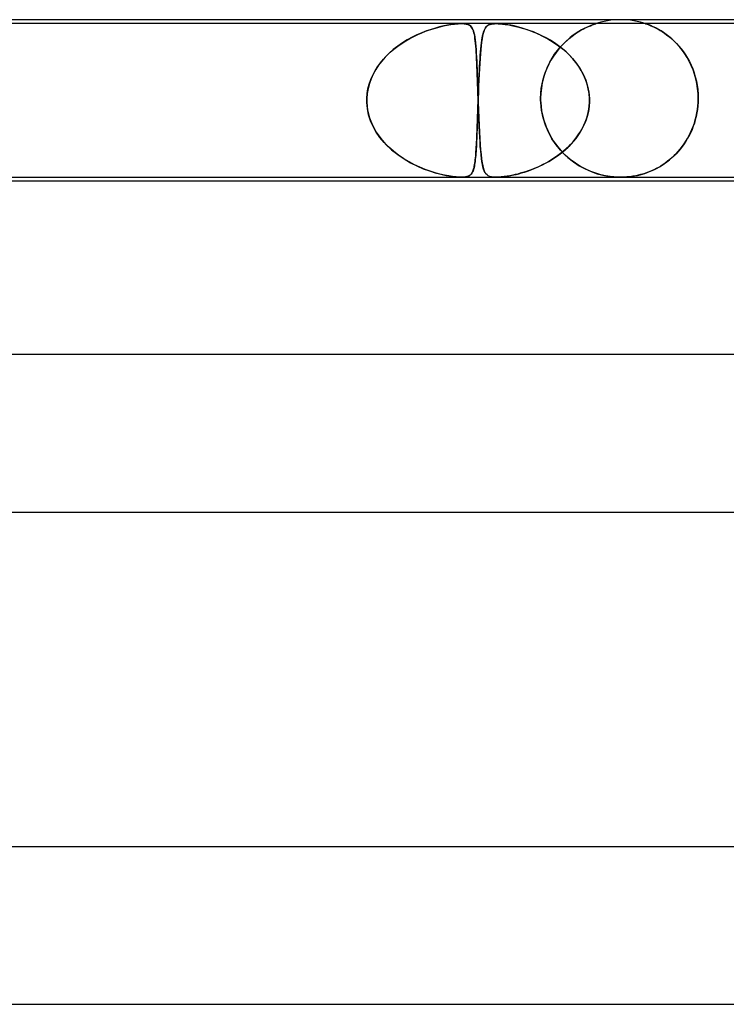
# Model space of a CAD drawing. Header units: millimetres. Extents: x -385 to 385, y -2 to 250.
# Tile 55 of 84: x 48 to 66, y 225 to 250. Entities that reach past the tile are written whole.
import ezdxf

# ---------------------------------------------------------------- set-up
doc = ezdxf.new("R2010")
doc.units = ezdxf.units.MM
doc.layers.add('HIDDEN', color=7, linetype='Continuous')
doc.layers.add('THICK', color=7, linetype='Continuous')

msp = doc.modelspace()

# ---------------------------------------------------------------- linework, layer by layer
at = {"layer": 'HIDDEN'}
for p, q in [((63, 250), (62.873, 249.996)), ((63.127, 249.996), (63, 250)), ((58.955, 249.9), (44.989, 249.9)), ((58.184, 249.754), (58.069, 249.714)), ((58.143, 249.74), (58.237, 249.771)), ((58.295, 249.788), (58.184, 249.754)), ((58.237, 249.771), (58.327, 249.797)), ((58.403, 249.817), (58.295, 249.788)), ((58.327, 249.797), (58.413, 249.82)), ((58.507, 249.842), (58.403, 249.817)), ((58.413, 249.82), (58.498, 249.84)), ((58.498, 249.84), (58.591, 249.859)), ((58.606, 249.862), (58.507, 249.842)), ((58.591, 249.859), (58.687, 249.876)), ((58.699, 249.878), (58.606, 249.862)), ((58.687, 249.876), (58.783, 249.889)), ((58.791, 249.89), (58.699, 249.878)), ((58.783, 249.889), (58.874, 249.897)), ((58.877, 249.897), (58.791, 249.89)), ((58.874, 249.897), (58.955, 249.9)), ((58.955, 249.9), (58.877, 249.897)), ((58.955, 249.9), (59.022, 249.897)), ((59.024, 249.897), (58.955, 249.9)), ((59.839, 249.9), (58.955, 249.9)), ((59.022, 249.897), (59.077, 249.89)), ((59.081, 249.889), (59.024, 249.897)), ((59.077, 249.89), (59.12, 249.878)), ((59.125, 249.876), (59.081, 249.889)), ((59.12, 249.878), (59.155, 249.862)), ((59.16, 249.859), (59.125, 249.876)), ((59.155, 249.862), (59.183, 249.842)), ((59.185, 249.84), (59.16, 249.859)), ((59.183, 249.842), (59.207, 249.817)), ((59.205, 249.82), (59.185, 249.84)), ((59.222, 249.797), (59.205, 249.82)), ((59.207, 249.817), (59.228, 249.788)), ((59.238, 249.771), (59.222, 249.797)), ((59.228, 249.788), (59.246, 249.754)), ((59.251, 249.74), (59.238, 249.771)), ((59.246, 249.754), (59.261, 249.714)), ((59.533, 249.729), (59.548, 249.763)), ((59.562, 249.787), (59.541, 249.748)), ((59.548, 249.763), (59.566, 249.793)), ((59.586, 249.82), (59.562, 249.787)), ((59.566, 249.793), (59.585, 249.819)), ((59.585, 249.819), (59.606, 249.84)), ((59.615, 249.847), (59.586, 249.82)), ((59.606, 249.84), (59.63, 249.857)), ((59.648, 249.867), (59.615, 249.847)), ((59.63, 249.857), (59.656, 249.871)), ((59.683, 249.881), (59.648, 249.867)), ((59.656, 249.871), (59.686, 249.882)), ((59.719, 249.89), (59.683, 249.881)), ((59.686, 249.882), (59.718, 249.89)), ((59.718, 249.89), (59.754, 249.896)), ((59.755, 249.896), (59.719, 249.89)), ((59.754, 249.896), (59.795, 249.899)), ((59.793, 249.899), (59.755, 249.896)), ((59.837, 249.9), (59.793, 249.899)), ((59.795, 249.899), (59.84, 249.9)), ((59.887, 249.899), (59.837, 249.9)), ((73.805, 249.9), (59.839, 249.9)), ((59.84, 249.9), (59.889, 249.899)), ((59.942, 249.896), (59.887, 249.899)), ((59.889, 249.899), (59.941, 249.896)), ((59.941, 249.896), (59.999, 249.89)), ((60.001, 249.89), (59.942, 249.896)), ((59.999, 249.89), (60.07, 249.881)), ((60.065, 249.882), (60.001, 249.89)), ((60.135, 249.871), (60.065, 249.882)), ((60.07, 249.881), (60.158, 249.867)), ((60.212, 249.857), (60.135, 249.871)), ((60.158, 249.867), (60.263, 249.847)), ((60.294, 249.84), (60.212, 249.857)), ((60.263, 249.847), (60.377, 249.82)), ((60.383, 249.819), (60.294, 249.84)), ((60.377, 249.82), (60.497, 249.787)), ((60.477, 249.793), (60.383, 249.819)), ((60.575, 249.763), (60.477, 249.793)), ((60.497, 249.787), (60.622, 249.748)), ((60.678, 249.729), (60.575, 249.763)), ((61.992, 249.731), (62.061, 249.768)), ((62.074, 249.775), (62.009, 249.74)), ((62.061, 249.768), (62.124, 249.8)), ((62.136, 249.805), (62.074, 249.775)), ((62.124, 249.8), (62.183, 249.826)), ((62.192, 249.83), (62.136, 249.805)), ((62.183, 249.826), (62.235, 249.848)), ((62.242, 249.851), (62.192, 249.83)), ((62.235, 249.848), (62.279, 249.866)), ((62.284, 249.868), (62.242, 249.851)), ((62.279, 249.866), (62.313, 249.879)), ((62.316, 249.88), (62.284, 249.868)), ((62.313, 249.879), (62.339, 249.888)), ((62.34, 249.888), (62.316, 249.88)), ((62.339, 249.888), (62.356, 249.894)), ((62.356, 249.894), (62.34, 249.888)), ((62.356, 249.894), (62.367, 249.897)), ((62.367, 249.897), (62.356, 249.894)), ((62.367, 249.897), (62.373, 249.899)), ((62.373, 249.899), (62.367, 249.897)), ((62.373, 249.899), (62.375, 249.9)), ((62.375, 249.9), (62.373, 249.899)), ((62.497, 249.936), (62.375, 249.9)), ((62.621, 249.964), (62.497, 249.936)), ((62.747, 249.984), (62.621, 249.964)), ((62.873, 249.996), (62.747, 249.984)), ((63.253, 249.984), (63.127, 249.996)), ((63.379, 249.964), (63.253, 249.984)), ((63.503, 249.936), (63.379, 249.964)), ((63.625, 249.9), (63.503, 249.936)), ((63.628, 249.899), (63.625, 249.9)), ((63.625, 249.9), (63.627, 249.899)), ((63.627, 249.899), (63.635, 249.896)), ((63.64, 249.895), (63.628, 249.899)), ((63.635, 249.896), (63.65, 249.892)), ((63.659, 249.888), (63.64, 249.895)), ((63.65, 249.892), (63.67, 249.884)), ((63.686, 249.878), (63.659, 249.888)), ((63.67, 249.884), (63.697, 249.874)), ((63.72, 249.866), (63.686, 249.878)), ((63.697, 249.874), (63.73, 249.861)), ((63.759, 249.85), (63.72, 249.866)), ((63.73, 249.861), (63.768, 249.846)), ((63.804, 249.831), (63.759, 249.85)), ((63.768, 249.846), (63.81, 249.828)), ((63.853, 249.808), (63.804, 249.831)), ((63.81, 249.828), (63.854, 249.807)), ((63.907, 249.781), (63.853, 249.808)), ((63.854, 249.807), (63.902, 249.783)), ((63.902, 249.783), (63.952, 249.757)), ((63.965, 249.749), (63.907, 249.781)), ((63.952, 249.757), (64.005, 249.726)), ((57.541, 249.461), (57.643, 249.52)), ((57.705, 249.553), (57.582, 249.485)), ((57.643, 249.52), (57.745, 249.574)), ((57.828, 249.614), (57.705, 249.553)), ((57.745, 249.574), (57.847, 249.622)), ((57.95, 249.667), (57.828, 249.614)), ((57.847, 249.622), (57.948, 249.666)), ((57.948, 249.666), (58.047, 249.705)), ((58.069, 249.714), (57.95, 249.667)), ((58.047, 249.705), (58.143, 249.74)), ((59.264, 249.705), (59.251, 249.74)), ((59.261, 249.714), (59.274, 249.667)), ((59.275, 249.666), (59.264, 249.705)), ((59.274, 249.667), (59.286, 249.614)), ((59.285, 249.622), (59.275, 249.666)), ((59.293, 249.574), (59.285, 249.622)), ((59.286, 249.614), (59.297, 249.553)), ((59.301, 249.52), (59.293, 249.574)), ((59.297, 249.553), (59.306, 249.485)), ((59.309, 249.461), (59.301, 249.52)), ((59.48, 249.512), (59.468, 249.431)), ((59.474, 249.476), (59.484, 249.537)), ((59.492, 249.584), (59.48, 249.512)), ((59.484, 249.537), (59.494, 249.593)), ((59.507, 249.647), (59.492, 249.584)), ((59.494, 249.593), (59.506, 249.644)), ((59.506, 249.644), (59.519, 249.689)), ((59.523, 249.701), (59.507, 249.647)), ((59.519, 249.689), (59.533, 249.729)), ((59.541, 249.748), (59.523, 249.701)), ((60.622, 249.748), (60.752, 249.701)), ((60.784, 249.689), (60.678, 249.729)), ((60.752, 249.701), (60.884, 249.647)), ((60.891, 249.644), (60.784, 249.689)), ((60.884, 249.647), (61.019, 249.584)), ((61.001, 249.593), (60.891, 249.644)), ((61.11, 249.537), (61.001, 249.593)), ((61.019, 249.584), (61.154, 249.512)), ((61.216, 249.476), (61.11, 249.537)), ((61.154, 249.512), (61.288, 249.431)), ((61.616, 249.456), (61.693, 249.523)), ((61.72, 249.546), (61.646, 249.483)), ((61.693, 249.523), (61.77, 249.584)), ((61.795, 249.603), (61.72, 249.546)), ((61.77, 249.584), (61.846, 249.639)), ((61.868, 249.654), (61.795, 249.603)), ((61.846, 249.639), (61.92, 249.688)), ((61.94, 249.7), (61.868, 249.654)), ((61.92, 249.688), (61.992, 249.731)), ((62.009, 249.74), (61.94, 249.7)), ((64.027, 249.713), (63.965, 249.749)), ((64.005, 249.726), (64.06, 249.692)), ((64.091, 249.671), (64.027, 249.713)), ((64.06, 249.692), (64.117, 249.654)), ((64.159, 249.624), (64.091, 249.671)), ((64.117, 249.654), (64.176, 249.611)), ((64.227, 249.572), (64.159, 249.624)), ((64.176, 249.611), (64.236, 249.565)), ((64.297, 249.513), (64.227, 249.572)), ((64.236, 249.565), (64.297, 249.513)), ((64.367, 249.448), (64.297, 249.513)), ((64.297, 249.513), (64.357, 249.457)), ((57.15, 249.172), (57.243, 249.252)), ((57.34, 249.327), (57.227, 249.239)), ((57.243, 249.252), (57.34, 249.327)), ((57.459, 249.41), (57.34, 249.327)), ((57.34, 249.327), (57.44, 249.397)), ((57.44, 249.397), (57.541, 249.461)), ((57.582, 249.485), (57.459, 249.41)), ((59.306, 249.485), (59.314, 249.41)), ((59.315, 249.397), (59.309, 249.461)), ((59.314, 249.41), (59.321, 249.327)), ((59.321, 249.327), (59.315, 249.397)), ((59.321, 249.327), (59.328, 249.239)), ((59.327, 249.252), (59.321, 249.327)), ((59.332, 249.172), (59.327, 249.252)), ((59.443, 249.183), (59.45, 249.264)), ((59.457, 249.34), (59.448, 249.24)), ((59.45, 249.264), (59.457, 249.339)), ((59.468, 249.431), (59.457, 249.34)), ((59.457, 249.339), (59.465, 249.41)), ((59.465, 249.41), (59.474, 249.476)), ((61.32, 249.41), (61.216, 249.476)), ((61.288, 249.431), (61.42, 249.34)), ((61.421, 249.339), (61.32, 249.41)), ((61.427, 249.257), (61.358, 249.169)), ((61.392, 249.214), (61.465, 249.301)), ((61.42, 249.34), (61.547, 249.24)), ((61.519, 249.264), (61.421, 249.339)), ((61.498, 249.339), (61.427, 249.257)), ((61.465, 249.301), (61.54, 249.382)), ((61.572, 249.414), (61.498, 249.339)), ((61.612, 249.183), (61.519, 249.264)), ((61.54, 249.382), (61.616, 249.456)), ((61.646, 249.483), (61.572, 249.414)), ((64.357, 249.457), (64.418, 249.397)), ((64.436, 249.377), (64.367, 249.448)), ((64.418, 249.397), (64.478, 249.331)), ((64.504, 249.301), (64.436, 249.377)), ((64.478, 249.331), (64.536, 249.26)), ((64.568, 249.219), (64.504, 249.301)), ((64.536, 249.26), (64.593, 249.185)), ((57.024, 249.05), (56.935, 248.948)), ((56.977, 248.998), (57.061, 249.088)), ((57.122, 249.147), (57.024, 249.05)), ((57.061, 249.088), (57.15, 249.172)), ((57.227, 249.239), (57.122, 249.147)), ((59.328, 249.239), (59.334, 249.147)), ((59.337, 249.088), (59.332, 249.172)), ((59.334, 249.147), (59.339, 249.05)), ((59.341, 248.998), (59.337, 249.088)), ((59.339, 249.05), (59.344, 248.948)), ((59.43, 249.013), (59.422, 248.887)), ((59.423, 248.912), (59.43, 249.007)), ((59.438, 249.131), (59.43, 249.013)), ((59.43, 249.007), (59.436, 249.098)), ((59.436, 249.098), (59.443, 249.183)), ((59.448, 249.24), (59.438, 249.131)), ((61.202, 248.924), (61.26, 249.025)), ((61.292, 249.075), (61.23, 248.975)), ((61.26, 249.025), (61.324, 249.121)), ((61.358, 249.169), (61.292, 249.075)), ((61.324, 249.121), (61.392, 249.214)), ((61.547, 249.24), (61.668, 249.131)), ((61.701, 249.098), (61.612, 249.183)), ((61.668, 249.131), (61.78, 249.013)), ((61.785, 249.007), (61.701, 249.098)), ((61.78, 249.013), (61.882, 248.887)), ((61.863, 248.912), (61.785, 249.007)), ((64.63, 249.131), (64.568, 249.219)), ((64.593, 249.185), (64.646, 249.106)), ((64.688, 249.039), (64.63, 249.131)), ((64.646, 249.106), (64.697, 249.023)), ((64.742, 248.941), (64.688, 249.039)), ((64.697, 249.023), (64.745, 248.936)), ((56.762, 248.7), (56.827, 248.804)), ((56.854, 248.843), (56.781, 248.733)), ((56.827, 248.804), (56.899, 248.904)), ((56.935, 248.948), (56.854, 248.843)), ((56.899, 248.904), (56.977, 248.998)), ((59.346, 248.904), (59.341, 248.998)), ((59.344, 248.948), (59.348, 248.843)), ((59.35, 248.804), (59.346, 248.904)), ((59.348, 248.843), (59.353, 248.733)), ((59.354, 248.7), (59.35, 248.804)), ((59.415, 248.754), (59.407, 248.613)), ((59.412, 248.707), (59.418, 248.812)), ((59.422, 248.887), (59.415, 248.754)), ((59.418, 248.812), (59.423, 248.912)), ((61.123, 248.758), (61.077, 248.641)), ((61.104, 248.712), (61.15, 248.82)), ((61.174, 248.869), (61.123, 248.758)), ((61.15, 248.82), (61.202, 248.924)), ((61.23, 248.975), (61.174, 248.869)), ((61.935, 248.812), (61.863, 248.912)), ((61.882, 248.887), (61.972, 248.754)), ((62, 248.707), (61.935, 248.812)), ((61.972, 248.754), (62.05, 248.613)), ((64.792, 248.838), (64.742, 248.941)), ((64.745, 248.936), (64.789, 248.844)), ((64.789, 248.844), (64.829, 248.749)), ((64.837, 248.73), (64.792, 248.838)), ((56.664, 248.502), (56.619, 248.38)), ((56.655, 248.48), (56.704, 248.592)), ((56.718, 248.619), (56.664, 248.502)), ((56.704, 248.592), (56.762, 248.7)), ((56.781, 248.733), (56.718, 248.619)), ((59.353, 248.733), (59.357, 248.619)), ((59.358, 248.592), (59.354, 248.7)), ((59.357, 248.619), (59.361, 248.502)), ((59.362, 248.48), (59.358, 248.592)), ((59.361, 248.502), (59.365, 248.38)), ((59.407, 248.613), (59.401, 248.466)), ((59.401, 248.483), (59.407, 248.597)), ((59.407, 248.597), (59.412, 248.707)), ((61.039, 248.52), (61.008, 248.394)), ((61.03, 248.487), (61.064, 248.601)), ((61.077, 248.641), (61.039, 248.52)), ((61.064, 248.601), (61.104, 248.712)), ((62.058, 248.597), (62, 248.707)), ((62.05, 248.613), (62.114, 248.466)), ((62.107, 248.483), (62.058, 248.597)), ((64.829, 248.749), (64.865, 248.65)), ((64.876, 248.617), (64.837, 248.73)), ((64.865, 248.65), (64.896, 248.548)), ((64.908, 248.5), (64.876, 248.617)), ((64.896, 248.548), (64.922, 248.443)), ((64.935, 248.379), (64.908, 248.5)), ((56.586, 248.255), (56.564, 248.128)), ((56.583, 248.244), (56.614, 248.364)), ((56.619, 248.38), (56.586, 248.255)), ((56.614, 248.364), (56.655, 248.48)), ((59.366, 248.364), (59.362, 248.48)), ((59.365, 248.38), (59.369, 248.255)), ((59.37, 248.244), (59.366, 248.364)), ((59.369, 248.255), (59.374, 248.128)), ((59.394, 248.314), (59.388, 248.159)), ((59.392, 248.246), (59.396, 248.366)), ((59.401, 248.466), (59.394, 248.314)), ((59.396, 248.366), (59.401, 248.483)), ((60.986, 248.265), (60.972, 248.134)), ((60.984, 248.249), (61.003, 248.369)), ((61.008, 248.394), (60.986, 248.265)), ((61.003, 248.369), (61.03, 248.487)), ((62.147, 248.366), (62.107, 248.483)), ((62.114, 248.466), (62.161, 248.314)), ((62.177, 248.246), (62.147, 248.366)), ((62.161, 248.314), (62.193, 248.159)), ((64.922, 248.443), (64.942, 248.335)), ((64.954, 248.254), (64.935, 248.379)), ((64.942, 248.335), (64.957, 248.225)), ((64.966, 248.128), (64.954, 248.254)), ((56.564, 248.128), (56.553, 248)), ((56.553, 248), (56.563, 248.122)), ((56.553, 247.983), (56.553, 248)), ((56.553, 248), (56.553, 247.983)), ((56.563, 248.122), (56.583, 248.244)), ((59.374, 248.122), (59.37, 248.244)), ((59.374, 248.128), (59.378, 248)), ((59.378, 248), (59.374, 248.122)), ((59.378, 248), (59.379, 247.983)), ((59.379, 247.983), (59.378, 248)), ((59.388, 248.159), (59.382, 248)), ((59.382, 248), (59.387, 248.124)), ((59.382, 248), (59.382, 247.983)), ((59.382, 247.983), (59.382, 248)), ((59.387, 248.124), (59.392, 248.246)), ((60.972, 248.134), (60.967, 248)), ((60.967, 248), (60.972, 248.125)), ((60.967, 248), (60.967, 247.983)), ((60.967, 247.983), (60.967, 248)), ((60.972, 248.125), (60.984, 248.249)), ((62.198, 248.124), (62.177, 248.246)), ((62.193, 248.159), (62.207, 248)), ((62.207, 248), (62.198, 248.124)), ((62.208, 247.983), (62.207, 248)), ((62.207, 248), (62.208, 247.983)), ((64.957, 248.225), (64.966, 248.113)), ((64.969, 248), (64.966, 248.128)), ((64.966, 248.113), (64.969, 248)), ((64.969, 247.983), (64.969, 248)), ((64.969, 248), (64.969, 247.983)), ((56.552, 247.967), (56.553, 247.983)), ((56.553, 247.983), (56.552, 247.967)), ((56.552, 247.95), (56.552, 247.967)), ((56.552, 247.967), (56.552, 247.95)), ((56.552, 247.933), (56.552, 247.95)), ((56.552, 247.95), (56.552, 247.933)), ((56.553, 247.917), (56.552, 247.933)), ((56.552, 247.933), (56.553, 247.917)), ((56.553, 247.9), (56.553, 247.917)), ((56.553, 247.917), (56.553, 247.9)), ((56.568, 247.741), (56.553, 247.9)), ((56.553, 247.9), (56.574, 247.701)), ((59.376, 247.81), (59.372, 247.72)), ((59.373, 247.731), (59.376, 247.815)), ((59.379, 247.9), (59.376, 247.81)), ((59.376, 247.815), (59.379, 247.9)), ((59.379, 247.983), (59.379, 247.967)), ((59.379, 247.967), (59.379, 247.983)), ((59.379, 247.967), (59.38, 247.95)), ((59.38, 247.95), (59.379, 247.967)), ((59.38, 247.933), (59.379, 247.917)), ((59.379, 247.917), (59.38, 247.933)), ((59.379, 247.917), (59.379, 247.9)), ((59.379, 247.9), (59.379, 247.917)), ((59.38, 247.95), (59.38, 247.933)), ((59.381, 247.95), (59.38, 247.933)), ((59.38, 247.933), (59.38, 247.95)), ((59.38, 247.933), (59.381, 247.95)), ((59.38, 247.933), (59.381, 247.917)), ((59.381, 247.917), (59.38, 247.933)), ((59.382, 247.983), (59.381, 247.967)), ((59.381, 247.967), (59.382, 247.983)), ((59.381, 247.967), (59.381, 247.95)), ((59.381, 247.95), (59.381, 247.967)), ((59.381, 247.917), (59.381, 247.9)), ((59.381, 247.9), (59.381, 247.917)), ((59.381, 247.9), (59.389, 247.701)), ((59.387, 247.743), (59.381, 247.9)), ((60.967, 247.983), (60.968, 247.967)), ((60.968, 247.967), (60.967, 247.983)), ((60.968, 247.967), (60.968, 247.95)), ((60.968, 247.95), (60.968, 247.967)), ((60.968, 247.95), (60.968, 247.933)), ((60.968, 247.933), (60.968, 247.95)), ((60.968, 247.933), (60.969, 247.917)), ((60.969, 247.917), (60.968, 247.933)), ((60.969, 247.917), (60.97, 247.9)), ((60.97, 247.9), (60.969, 247.917)), ((60.99, 247.7), (60.97, 247.9)), ((60.97, 247.9), (60.992, 247.686)), ((62.201, 247.81), (62.189, 247.72)), ((62.191, 247.731), (62.202, 247.815)), ((62.207, 247.9), (62.201, 247.81)), ((62.202, 247.815), (62.207, 247.9)), ((62.207, 247.9), (62.208, 247.917)), ((62.208, 247.917), (62.207, 247.9)), ((62.208, 247.967), (62.208, 247.983)), ((62.208, 247.983), (62.208, 247.967)), ((62.208, 247.95), (62.208, 247.967)), ((62.208, 247.967), (62.208, 247.95)), ((62.208, 247.933), (62.208, 247.95)), ((62.208, 247.95), (62.208, 247.933)), ((62.208, 247.917), (62.208, 247.933)), ((62.208, 247.933), (62.208, 247.917)), ((64.96, 247.81), (64.95, 247.721)), ((64.95, 247.72), (64.96, 247.81)), ((64.967, 247.9), (64.96, 247.81)), ((64.96, 247.81), (64.967, 247.9)), ((64.967, 247.917), (64.968, 247.933)), ((64.968, 247.933), (64.967, 247.917)), ((64.967, 247.9), (64.967, 247.917)), ((64.967, 247.917), (64.967, 247.9)), ((64.968, 247.933), (64.969, 247.95)), ((64.969, 247.95), (64.968, 247.933)), ((64.969, 247.967), (64.969, 247.983)), ((64.969, 247.983), (64.969, 247.967)), ((64.969, 247.95), (64.969, 247.967)), ((64.969, 247.967), (64.969, 247.95)), ((56.6, 247.584), (56.568, 247.741)), ((56.574, 247.701), (56.623, 247.507)), ((56.65, 247.432), (56.6, 247.584)), ((56.623, 247.507), (56.697, 247.322)), ((59.366, 247.543), (59.363, 247.456)), ((59.364, 247.482), (59.367, 247.564)), ((59.369, 247.631), (59.366, 247.543)), ((59.367, 247.564), (59.37, 247.647)), ((59.372, 247.72), (59.369, 247.631)), ((59.37, 247.647), (59.373, 247.731)), ((59.393, 247.588), (59.387, 247.743)), ((59.389, 247.701), (59.396, 247.507)), ((59.399, 247.437), (59.393, 247.588)), ((59.396, 247.507), (59.405, 247.322)), ((61.031, 247.505), (60.99, 247.7)), ((60.992, 247.686), (61.038, 247.478)), ((61.09, 247.318), (61.031, 247.505)), ((62.149, 247.543), (62.121, 247.456)), ((62.13, 247.482), (62.155, 247.564)), ((62.172, 247.631), (62.149, 247.543)), ((62.155, 247.564), (62.176, 247.647)), ((62.189, 247.72), (62.172, 247.631)), ((62.176, 247.647), (62.191, 247.731)), ((64.918, 247.545), (64.896, 247.459)), ((64.896, 247.458), (64.918, 247.544)), ((64.936, 247.633), (64.918, 247.545)), ((64.918, 247.544), (64.936, 247.632)), ((64.95, 247.721), (64.936, 247.633)), ((64.936, 247.632), (64.95, 247.72)), ((56.715, 247.285), (56.65, 247.432)), ((56.697, 247.322), (56.793, 247.147)), ((56.794, 247.145), (56.715, 247.285)), ((59.357, 247.29), (59.354, 247.21)), ((59.356, 247.246), (59.359, 247.323)), ((59.36, 247.372), (59.357, 247.29)), ((59.359, 247.323), (59.361, 247.402)), ((59.363, 247.456), (59.36, 247.372)), ((59.361, 247.402), (59.364, 247.482)), ((59.406, 247.292), (59.399, 247.437)), ((59.405, 247.322), (59.413, 247.147)), ((59.413, 247.152), (59.406, 247.292)), ((61.038, 247.478), (61.104, 247.281)), ((61.166, 247.141), (61.09, 247.318)), ((61.104, 247.281), (61.189, 247.095)), ((62.051, 247.29), (62.009, 247.21)), ((62.028, 247.246), (62.067, 247.323)), ((62.088, 247.372), (62.051, 247.29)), ((62.067, 247.323), (62.101, 247.402)), ((62.121, 247.456), (62.088, 247.372)), ((62.101, 247.402), (62.13, 247.482)), ((64.81, 247.21), (64.842, 247.291)), ((64.843, 247.294), (64.812, 247.214)), ((64.842, 247.291), (64.871, 247.373)), ((64.871, 247.375), (64.843, 247.294)), ((64.896, 247.459), (64.871, 247.375)), ((64.871, 247.373), (64.896, 247.458)), ((56.793, 247.147), (56.908, 246.984)), ((56.887, 247.011), (56.794, 247.145)), ((56.991, 246.886), (56.887, 247.011)), ((59.344, 246.958), (59.347, 247.027)), ((59.348, 247.057), (59.345, 246.984)), ((59.347, 247.027), (59.35, 247.098)), ((59.351, 247.132), (59.348, 247.057)), ((59.35, 247.098), (59.353, 247.171)), ((59.354, 247.21), (59.351, 247.132)), ((59.353, 247.171), (59.356, 247.246)), ((59.42, 247.02), (59.413, 247.152)), ((59.413, 247.147), (59.422, 246.984)), ((59.428, 246.895), (59.42, 247.02)), ((61.256, 246.977), (61.166, 247.141)), ((61.189, 247.095), (61.289, 246.925)), ((61.839, 246.958), (61.891, 247.027)), ((61.913, 247.057), (61.859, 246.984)), ((61.891, 247.027), (61.941, 247.098)), ((61.963, 247.132), (61.913, 247.057)), ((61.941, 247.098), (61.986, 247.171)), ((62.009, 247.21), (61.963, 247.132)), ((61.986, 247.171), (62.028, 247.246)), ((64.698, 246.983), (64.738, 247.056)), ((64.741, 247.061), (64.701, 246.989)), ((64.738, 247.056), (64.776, 247.132)), ((64.778, 247.137), (64.741, 247.061)), ((64.776, 247.132), (64.81, 247.21)), ((64.812, 247.214), (64.778, 247.137)), ((56.908, 246.984), (57.039, 246.834)), ((57.105, 246.768), (56.991, 246.886)), ((57.039, 246.834), (57.184, 246.697)), ((57.228, 246.66), (57.105, 246.768)), ((59.33, 246.706), (59.334, 246.765)), ((59.335, 246.782), (59.331, 246.72)), ((59.334, 246.765), (59.337, 246.827)), ((59.338, 246.846), (59.335, 246.782)), ((59.337, 246.827), (59.341, 246.891)), ((59.342, 246.914), (59.338, 246.846)), ((59.341, 246.891), (59.344, 246.958)), ((59.345, 246.984), (59.342, 246.914)), ((59.422, 246.984), (59.432, 246.834)), ((59.436, 246.778), (59.428, 246.895)), ((59.432, 246.834), (59.443, 246.697)), ((59.445, 246.67), (59.436, 246.778)), ((61.359, 246.824), (61.256, 246.977)), ((61.289, 246.925), (61.402, 246.769)), ((61.472, 246.685), (61.359, 246.824)), ((61.402, 246.769), (61.526, 246.627)), ((61.599, 246.706), (61.663, 246.765)), ((61.68, 246.782), (61.614, 246.719)), ((61.663, 246.765), (61.724, 246.827)), ((61.742, 246.846), (61.68, 246.782)), ((61.724, 246.827), (61.783, 246.891)), ((61.802, 246.914), (61.742, 246.846)), ((61.783, 246.891), (61.839, 246.958)), ((61.859, 246.984), (61.802, 246.914)), ((64.512, 246.715), (64.562, 246.778)), ((64.568, 246.785), (64.519, 246.723)), ((64.562, 246.778), (64.61, 246.844)), ((64.614, 246.851), (64.568, 246.785)), ((64.61, 246.844), (64.655, 246.912)), ((64.659, 246.918), (64.614, 246.851)), ((64.655, 246.912), (64.698, 246.983)), ((64.701, 246.989), (64.659, 246.918)), ((57.184, 246.697), (57.339, 246.573)), ((57.357, 246.559), (57.228, 246.66)), ((57.339, 246.573), (57.5, 246.463)), ((57.492, 246.469), (57.357, 246.559)), ((59.313, 246.492), (59.318, 246.542)), ((59.319, 246.549), (59.314, 246.498)), ((59.318, 246.542), (59.322, 246.594)), ((59.323, 246.603), (59.319, 246.549)), ((59.322, 246.594), (59.326, 246.649)), ((59.327, 246.66), (59.323, 246.603)), ((59.326, 246.649), (59.33, 246.706)), ((59.331, 246.72), (59.327, 246.66)), ((59.443, 246.697), (59.455, 246.573)), ((59.455, 246.57), (59.445, 246.67)), ((59.455, 246.573), (59.467, 246.463)), ((59.465, 246.479), (59.455, 246.57)), ((61.321, 246.492), (61.394, 246.542)), ((61.404, 246.549), (61.33, 246.498)), ((61.394, 246.542), (61.464, 246.594)), ((61.476, 246.603), (61.404, 246.549)), ((61.464, 246.594), (61.533, 246.649)), ((61.594, 246.56), (61.472, 246.685)), ((61.546, 246.66), (61.476, 246.603)), ((61.526, 246.627), (61.659, 246.501)), ((61.533, 246.649), (61.599, 246.706)), ((61.614, 246.719), (61.546, 246.66)), ((61.72, 246.45), (61.594, 246.56)), ((61.659, 246.501), (61.801, 246.389)), ((64.295, 246.489), (64.352, 246.542)), ((64.362, 246.552), (64.307, 246.5)), ((64.352, 246.542), (64.407, 246.597)), ((64.416, 246.606), (64.362, 246.552)), ((64.407, 246.597), (64.461, 246.654)), ((64.469, 246.663), (64.416, 246.606)), ((64.461, 246.654), (64.512, 246.715)), ((64.519, 246.723), (64.469, 246.663)), ((57.628, 246.388), (57.492, 246.469)), ((57.5, 246.463), (57.663, 246.368)), ((57.765, 246.316), (57.628, 246.388)), ((57.663, 246.368), (57.827, 246.286)), ((57.901, 246.253), (57.765, 246.316)), ((57.827, 246.286), (57.987, 246.217)), ((58.034, 246.199), (57.901, 246.253)), ((59.277, 246.25), (59.269, 246.219)), ((59.276, 246.243), (59.283, 246.278)), ((59.285, 246.284), (59.277, 246.25)), ((59.283, 246.278), (59.29, 246.316)), ((59.291, 246.321), (59.285, 246.284)), ((59.29, 246.316), (59.297, 246.356)), ((59.297, 246.361), (59.291, 246.321)), ((59.303, 246.403), (59.297, 246.361)), ((59.297, 246.356), (59.303, 246.399)), ((59.309, 246.449), (59.303, 246.403)), ((59.303, 246.399), (59.308, 246.444)), ((59.308, 246.444), (59.313, 246.492)), ((59.314, 246.498), (59.309, 246.449)), ((59.477, 246.398), (59.465, 246.479)), ((59.467, 246.463), (59.481, 246.368)), ((59.489, 246.326), (59.477, 246.398)), ((59.481, 246.368), (59.497, 246.286)), ((59.503, 246.262), (59.489, 246.326)), ((59.497, 246.286), (59.515, 246.217)), ((59.518, 246.207), (59.503, 246.262)), ((60.876, 246.25), (60.801, 246.219)), ((60.86, 246.243), (60.938, 246.278)), ((60.951, 246.284), (60.876, 246.25)), ((60.938, 246.278), (61.017, 246.316)), ((61.027, 246.321), (60.951, 246.284)), ((61.017, 246.316), (61.095, 246.356)), ((61.103, 246.36), (61.027, 246.321)), ((61.095, 246.356), (61.172, 246.399)), ((61.179, 246.403), (61.103, 246.36)), ((61.172, 246.399), (61.247, 246.444)), ((61.255, 246.449), (61.179, 246.403)), ((61.247, 246.444), (61.321, 246.492)), ((61.33, 246.498), (61.255, 246.449)), ((61.85, 246.355), (61.72, 246.45)), ((61.801, 246.389), (61.95, 246.291)), ((61.981, 246.273), (61.85, 246.355)), ((61.95, 246.291), (62.102, 246.209)), ((62.112, 246.204), (61.981, 246.273)), ((63.925, 246.232), (63.989, 246.267)), ((64.017, 246.284), (63.958, 246.25)), ((63.989, 246.267), (64.052, 246.306)), ((64.076, 246.321), (64.017, 246.284)), ((64.052, 246.306), (64.115, 246.348)), ((64.134, 246.361), (64.076, 246.321)), ((64.115, 246.348), (64.176, 246.392)), ((64.192, 246.404), (64.134, 246.361)), ((64.176, 246.392), (64.236, 246.439)), ((64.25, 246.451), (64.192, 246.404)), ((64.236, 246.439), (64.295, 246.489)), ((64.307, 246.5), (64.25, 246.451)), ((57.987, 246.217), (58.143, 246.159)), ((58.163, 246.153), (58.034, 246.199)), ((58.143, 246.159), (58.292, 246.112)), ((58.287, 246.114), (58.163, 246.153)), ((58.407, 246.081), (58.287, 246.114)), ((58.292, 246.112), (58.435, 246.074)), ((58.523, 246.054), (58.407, 246.081)), ((58.435, 246.074), (58.57, 246.045)), ((58.633, 246.033), (58.523, 246.054)), ((58.57, 246.045), (58.693, 246.023)), ((58.733, 246.017), (58.633, 246.033)), ((58.693, 246.023), (58.798, 246.009)), ((58.82, 246.007), (58.733, 246.017)), ((58.798, 246.009), (58.885, 246.002)), ((58.893, 246.002), (58.82, 246.007)), ((58.885, 246.002), (58.956, 246)), ((58.956, 246), (58.893, 246.002)), ((59.009, 246.002), (58.956, 246)), ((58.956, 246), (59.014, 246.002)), ((59.056, 246.007), (59.009, 246.002)), ((59.014, 246.002), (59.062, 246.008)), ((59.095, 246.015), (59.056, 246.007)), ((59.062, 246.008), (59.103, 246.017)), ((59.128, 246.026), (59.095, 246.015)), ((59.103, 246.017), (59.136, 246.029)), ((59.154, 246.039), (59.128, 246.026)), ((59.136, 246.029), (59.162, 246.043)), ((59.175, 246.053), (59.154, 246.039)), ((59.162, 246.043), (59.182, 246.058)), ((59.192, 246.067), (59.175, 246.053)), ((59.182, 246.058), (59.198, 246.073)), ((59.206, 246.082), (59.192, 246.067)), ((59.198, 246.073), (59.212, 246.09)), ((59.219, 246.099), (59.206, 246.082)), ((59.212, 246.09), (59.225, 246.11)), ((59.23, 246.119), (59.219, 246.099)), ((59.225, 246.11), (59.237, 246.131)), ((59.241, 246.14), (59.23, 246.119)), ((59.237, 246.131), (59.248, 246.156)), ((59.252, 246.164), (59.241, 246.14)), ((59.248, 246.156), (59.258, 246.182)), ((59.261, 246.19), (59.252, 246.164)), ((59.258, 246.182), (59.267, 246.211)), ((59.269, 246.219), (59.261, 246.19)), ((59.267, 246.211), (59.276, 246.243)), ((59.515, 246.217), (59.536, 246.159)), ((59.536, 246.16), (59.518, 246.207)), ((59.555, 246.121), (59.536, 246.16)), ((59.536, 246.159), (59.56, 246.112)), ((59.578, 246.087), (59.555, 246.121)), ((59.56, 246.112), (59.59, 246.074)), ((59.606, 246.059), (59.578, 246.087)), ((59.59, 246.074), (59.626, 246.045)), ((59.638, 246.037), (59.606, 246.059)), ((59.626, 246.045), (59.67, 246.023)), ((59.677, 246.02), (59.638, 246.037)), ((59.67, 246.023), (59.72, 246.009)), ((59.721, 246.009), (59.677, 246.02)), ((59.72, 246.009), (59.777, 246.002)), ((59.77, 246.003), (59.721, 246.009)), ((59.824, 246), (59.77, 246.003)), ((59.777, 246.002), (59.839, 246)), ((59.833, 246), (59.832, 246)), ((59.839, 246), (59.906, 246.002)), ((59.9, 246.002), (59.839, 246)), ((59.968, 246.007), (59.9, 246.002)), ((59.906, 246.002), (59.979, 246.008)), ((60.041, 246.015), (59.968, 246.007)), ((59.979, 246.008), (60.057, 246.017)), ((60.115, 246.026), (60.041, 246.015)), ((60.057, 246.017), (60.136, 246.029)), ((60.188, 246.039), (60.115, 246.026)), ((60.136, 246.029), (60.213, 246.043)), ((60.259, 246.053), (60.188, 246.039)), ((60.213, 246.043), (60.284, 246.058)), ((60.323, 246.067), (60.259, 246.053)), ((60.284, 246.058), (60.35, 246.073)), ((60.385, 246.082), (60.323, 246.067)), ((60.35, 246.073), (60.417, 246.09)), ((60.449, 246.099), (60.385, 246.082)), ((60.417, 246.09), (60.486, 246.11)), ((60.516, 246.119), (60.449, 246.099)), ((60.486, 246.11), (60.558, 246.131)), ((60.585, 246.14), (60.516, 246.119)), ((60.558, 246.131), (60.631, 246.156)), ((60.655, 246.164), (60.585, 246.14)), ((60.631, 246.156), (60.706, 246.182)), ((60.728, 246.19), (60.655, 246.164)), ((60.706, 246.182), (60.783, 246.211)), ((60.801, 246.219), (60.728, 246.19)), ((60.783, 246.211), (60.86, 246.243)), ((62.102, 246.209), (62.252, 246.142)), ((62.241, 246.147), (62.112, 246.204)), ((62.368, 246.1), (62.241, 246.147)), ((62.252, 246.142), (62.4, 246.09)), ((62.494, 246.064), (62.368, 246.1)), ((62.4, 246.09), (62.544, 246.052)), ((62.617, 246.036), (62.494, 246.064)), ((62.544, 246.052), (62.68, 246.025)), ((62.73, 246.018), (62.617, 246.036)), ((62.68, 246.025), (62.798, 246.01)), ((62.827, 246.007), (62.73, 246.018)), ((62.798, 246.01), (62.899, 246.002)), ((62.912, 246.002), (62.827, 246.007)), ((62.899, 246.002), (62.997, 246)), ((62.996, 246), (62.912, 246.002)), ((63.078, 246.002), (62.997, 246)), ((62.997, 246), (63.09, 246.002)), ((63.158, 246.007), (63.078, 246.002)), ((63.09, 246.002), (63.181, 246.008)), ((63.236, 246.014), (63.158, 246.007)), ((63.181, 246.008), (63.268, 246.019)), ((63.311, 246.025), (63.236, 246.014)), ((63.268, 246.019), (63.35, 246.032)), ((63.381, 246.037), (63.311, 246.025)), ((63.35, 246.032), (63.424, 246.047)), ((63.445, 246.051), (63.381, 246.037)), ((63.424, 246.047), (63.491, 246.062)), ((63.504, 246.066), (63.445, 246.051)), ((63.491, 246.062), (63.551, 246.079)), ((63.558, 246.081), (63.504, 246.066)), ((63.551, 246.079), (63.611, 246.098)), ((63.613, 246.098), (63.558, 246.081)), ((63.611, 246.098), (63.673, 246.119)), ((63.669, 246.118), (63.613, 246.098)), ((63.726, 246.139), (63.669, 246.118)), ((63.673, 246.119), (63.735, 246.143)), ((63.783, 246.163), (63.726, 246.139)), ((63.735, 246.143), (63.798, 246.169)), ((63.841, 246.19), (63.783, 246.163)), ((63.798, 246.169), (63.861, 246.199)), ((63.9, 246.218), (63.841, 246.19)), ((63.861, 246.199), (63.925, 246.232)), ((63.958, 246.25), (63.9, 246.218)), ((59.834, 246), (59.833, 246)), ((59.835, 246), (59.834, 246)), ((59.837, 246), (59.835, 246)), ((59.838, 246), (59.837, 246)), ((59.839, 246), (59.838, 246))]:
    msp.add_line(p, q, dxfattribs=at)
at = {"layer": 'THICK'}
for p, q in [((208, 250), (-208, 250)), ((2, 246), (145.657, 246)), ((144.972, 245.9), (29.698, 245.9)), ((213.75, 241.5), (-213.75, 241.5)), ((1.763, 237.5), (149.893, 237.5)), ((220.5, 229), (-220.5, 229)), ((1.811, 225), (154.631, 225))]:
    msp.add_line(p, q, dxfattribs=at)

doc.saveas('drawing.dxf')
